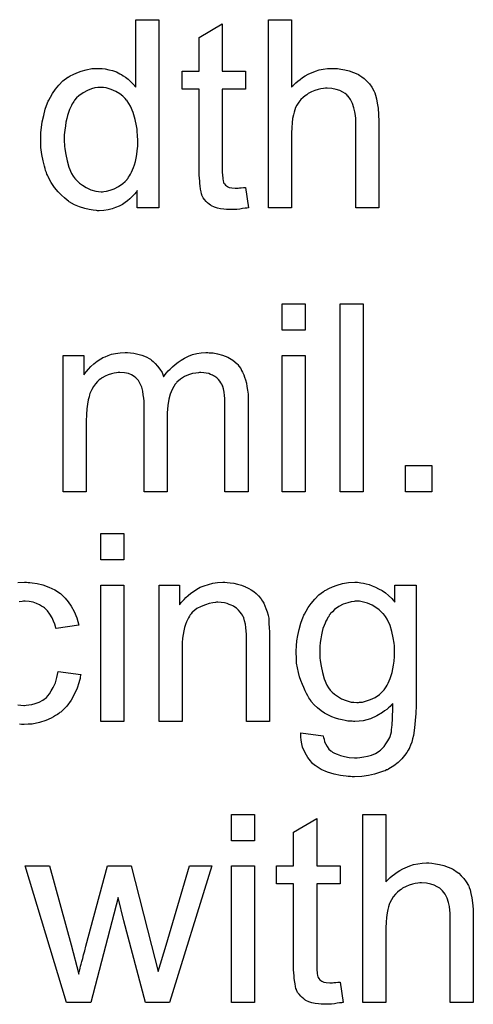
# Model space of a CAD drawing. Extents: x -1.6 to 9, y -2.8 to 5.2.
# Tile 95 of 197: x 6.599 to 6.792, y 0.357 to 0.776. Entities that reach past the tile are written whole.
import ezdxf

# ---------------------------------------------------------------- set-up
doc = ezdxf.new("R2010")
doc.units = 0
doc.layers.add('dfn6-15-57-c_document', color=1, linetype='CONTINUOUS')

msp = doc.modelspace()

# ---------------------------------------------------------------- linework, layer by layer
at = {"layer": 'dfn6-15-57-c_document', "color": 1}
for points in [[(6.658237, 0.695989), (6.649097, 0.695989), (6.649097, 0.703278), (6.648981, 0.703163), (6.648865, 0.702931), (6.648518, 0.702468), (6.648056, 0.70189), (6.647477, 0.701311), (6.646783, 0.700617), (6.645973, 0.699807), (6.644932, 0.698997), (6.64389, 0.698187), (6.642733, 0.697378), (6.641345, 0.696683), (6.639841, 0.696105), (6.638337, 0.695526), (6.636601, 0.695063), (6.63475, 0.694832), (6.632783, 0.694716), (6.632089, 0.694716), (6.631626, 0.694832), (6.630238, 0.694948), (6.628618, 0.695179), (6.626651, 0.695642), (6.624453, 0.696336), (6.622254, 0.697262), (6.620056, 0.698534), (6.61994, 0.698534), (6.619825, 0.698766), (6.619131, 0.699229), (6.618089, 0.700154), (6.616816, 0.701311), (6.615312, 0.702815), (6.613808, 0.704667), (6.612304, 0.706749), (6.611032, 0.709179), (6.611032, 0.709294), (6.610916, 0.709526), (6.6108, 0.709873), (6.610569, 0.710336), (6.610337, 0.71103), (6.60999, 0.71184), (6.609759, 0.71265), (6.609527, 0.713691), (6.608949, 0.716005), (6.60837, 0.718666), (6.608023, 0.721674), (6.607908, 0.724914), (6.607908, 0.72503), (6.607908, 0.725261), (6.607908, 0.725724), (6.607908, 0.726418), (6.608023, 0.727112), (6.608023, 0.728038), (6.608255, 0.73012), (6.608602, 0.73255), (6.60918, 0.735211), (6.609874, 0.737988), (6.6108, 0.740649), (6.6108, 0.740765), (6.610916, 0.740996), (6.611147, 0.741343), (6.611379, 0.741806), (6.612073, 0.743079), (6.612998, 0.744699), (6.614155, 0.746434), (6.615659, 0.74817), (6.617395, 0.750021), (6.619478, 0.751525), (6.619593, 0.751525), (6.619709, 0.751641), (6.620056, 0.751872), (6.620519, 0.752104), (6.621676, 0.752682), (6.623296, 0.753492), (6.625147, 0.754186), (6.627345, 0.754765), (6.629775, 0.755227), (6.63232, 0.755343), (6.633246, 0.755343), (6.634172, 0.755227), (6.635444, 0.755112), (6.636948, 0.754765), (6.638568, 0.754418), (6.640188, 0.753839), (6.641692, 0.753029), (6.641923, 0.752913), (6.642386, 0.752682), (6.64308, 0.752104), (6.644006, 0.751525), (6.645163, 0.750715), (6.646204, 0.749674), (6.647361, 0.748633), (6.648403, 0.74736), (6.648403, 0.776053), (6.658237, 0.776053), (6.658237, 0.695989)], [(6.714814, 0.74736), (6.71493, 0.747476), (6.715162, 0.747707), (6.715509, 0.748054), (6.716087, 0.748633), (6.716666, 0.749211), (6.717475, 0.749905), (6.718517, 0.7506), (6.719558, 0.751409), (6.720715, 0.752104), (6.721988, 0.752798), (6.724996, 0.754071), (6.726616, 0.754649), (6.728351, 0.754996), (6.730203, 0.755227), (6.732054, 0.755343), (6.733095, 0.755343), (6.734368, 0.755227), (6.735872, 0.754996), (6.737607, 0.754765), (6.739458, 0.754302), (6.74131, 0.753608), (6.743161, 0.752798), (6.743392, 0.752682), (6.743971, 0.752335), (6.744781, 0.751756), (6.745822, 0.750947), (6.746863, 0.749905), (6.74802, 0.748748), (6.749062, 0.74736), (6.749987, 0.74574), (6.750103, 0.745509), (6.750334, 0.74493), (6.750681, 0.743889), (6.751029, 0.742385), (6.751376, 0.740534), (6.751723, 0.738335), (6.751954, 0.735674), (6.75207, 0.732666), (6.75207, 0.695989), (6.742235, 0.695989), (6.742235, 0.732782), (6.742235, 0.732897), (6.742235, 0.733129), (6.742235, 0.733476), (6.742235, 0.733939), (6.74212, 0.735211), (6.741888, 0.736831), (6.741425, 0.738567), (6.740847, 0.740302), (6.740037, 0.742038), (6.738996, 0.743426), (6.73888, 0.743542), (6.738417, 0.744005), (6.737723, 0.744583), (6.736682, 0.745162), (6.735409, 0.745856), (6.733905, 0.746319), (6.732054, 0.746781), (6.729971, 0.746897), (6.729277, 0.746897), (6.728467, 0.746781), (6.72731, 0.746666), (6.726153, 0.746319), (6.724765, 0.745971), (6.723376, 0.745393), (6.721872, 0.744583), (6.721756, 0.744467), (6.721294, 0.74412), (6.720599, 0.743658), (6.719789, 0.742963), (6.718864, 0.742038), (6.717938, 0.740996), (6.717128, 0.739724), (6.716434, 0.738335), (6.716319, 0.738104), (6.716203, 0.737641), (6.715971, 0.736716), (6.715624, 0.735558), (6.715277, 0.734054), (6.715046, 0.732203), (6.71493, 0.730121), (6.714814, 0.727691), (6.714814, 0.695989), (6.70498, 0.695989), (6.70498, 0.776053), (6.714814, 0.776053), (6.714814, 0.74736)], [(6.685311, 0.754071), (6.695261, 0.754071), (6.695261, 0.746434), (6.685311, 0.746434), (6.685311, 0.712303), (6.685311, 0.712071), (6.685311, 0.711609), (6.685311, 0.710914), (6.685427, 0.710105), (6.685542, 0.708253), (6.685658, 0.707443), (6.685774, 0.706865), (6.685889, 0.706634), (6.686236, 0.706171), (6.686699, 0.705592), (6.687509, 0.705014), (6.687741, 0.704898), (6.688319, 0.704667), (6.68936, 0.704435), (6.690864, 0.704319), (6.692021, 0.704319), (6.6926, 0.704435), (6.69341, 0.704435), (6.694336, 0.704551), (6.695261, 0.704667), (6.696534, 0.695989), (6.696302, 0.695989), (6.69584, 0.695873), (6.69503, 0.695758), (6.693988, 0.695642), (6.692831, 0.695411), (6.691559, 0.695295), (6.689013, 0.695179), (6.688088, 0.695179), (6.687162, 0.695295), (6.686005, 0.695411), (6.684617, 0.695526), (6.683228, 0.695873), (6.681956, 0.696221), (6.680683, 0.696799), (6.680567, 0.696915), (6.68022, 0.697146), (6.679757, 0.697493), (6.679063, 0.698072), (6.678485, 0.69865), (6.67779, 0.69946), (6.677096, 0.70027), (6.676633, 0.701311), (6.676633, 0.701427), (6.676402, 0.70189), (6.676286, 0.7027), (6.676055, 0.703857), (6.675824, 0.705361), (6.675708, 0.706286), (6.675708, 0.707328), (6.675592, 0.7086), (6.675476, 0.709873), (6.675476, 0.711261), (6.675476, 0.712881), (6.675476, 0.746434), (6.668187, 0.746434), (6.668187, 0.754071), (6.675476, 0.754071), (6.675476, 0.768417), (6.685311, 0.774318), (6.685311, 0.754071)], [(6.633362, 0.747244), (6.632783, 0.747244), (6.63232, 0.747129), (6.631048, 0.747013), (6.629543, 0.74655), (6.627808, 0.745971), (6.625957, 0.74493), (6.624106, 0.743658), (6.62318, 0.742732), (6.62237, 0.741806), (6.62237, 0.741691), (6.622139, 0.741575), (6.622023, 0.741228), (6.621676, 0.740765), (6.621329, 0.740187), (6.620982, 0.739492), (6.620635, 0.738682), (6.620172, 0.737757), (6.619709, 0.7366), (6.619362, 0.735327), (6.619015, 0.733939), (6.618668, 0.732435), (6.618436, 0.730815), (6.618205, 0.728964), (6.617974, 0.726997), (6.617974, 0.724914), (6.617974, 0.724798), (6.617974, 0.724451), (6.617974, 0.723873), (6.618089, 0.723063), (6.618089, 0.722137), (6.618205, 0.721096), (6.618552, 0.718666), (6.619131, 0.716005), (6.61994, 0.713228), (6.621097, 0.710567), (6.621792, 0.70941), (6.622601, 0.708253), (6.622717, 0.708253), (6.622833, 0.708022), (6.623411, 0.707443), (6.624453, 0.706518), (6.625725, 0.705592), (6.627345, 0.704551), (6.629312, 0.703625), (6.631395, 0.703047), (6.632552, 0.702931), (6.633709, 0.702815), (6.634287, 0.702815), (6.63475, 0.702931), (6.636023, 0.703047), (6.637527, 0.70351), (6.639262, 0.704088), (6.641114, 0.705014), (6.642965, 0.706286), (6.64389, 0.707096), (6.6447, 0.708022), (6.6447, 0.708138), (6.644932, 0.708253), (6.645163, 0.7086), (6.645394, 0.709063), (6.645742, 0.709642), (6.646204, 0.71022), (6.646551, 0.711146), (6.647014, 0.712071), (6.647477, 0.713113), (6.647824, 0.71427), (6.648287, 0.715658), (6.648634, 0.717047), (6.648865, 0.718666), (6.649097, 0.720286), (6.649328, 0.722137), (6.649328, 0.724104), (6.649328, 0.72422), (6.649328, 0.724683), (6.649328, 0.725261), (6.649212, 0.726071), (6.649212, 0.726997), (6.649097, 0.728154), (6.648981, 0.729426), (6.64875, 0.730815), (6.648171, 0.733592), (6.647361, 0.736484), (6.646204, 0.739261), (6.64551, 0.740418), (6.6447, 0.741575), (6.6447, 0.741691), (6.644469, 0.741806), (6.64389, 0.7425), (6.642849, 0.743426), (6.641576, 0.744467), (6.639957, 0.745509), (6.63799, 0.746319), (6.635791, 0.747013), (6.634634, 0.747129), (6.633362, 0.747244)], [(6.720715, 0.643878), (6.710881, 0.643878), (6.710881, 0.655101), (6.720715, 0.655101), (6.720715, 0.643878)], [(6.745359, 0.575036), (6.735525, 0.575036), (6.735525, 0.655101), (6.745359, 0.655101), (6.745359, 0.575036)], [(6.679757, 0.634275), (6.680567, 0.634275), (6.681377, 0.634159), (6.683344, 0.633812), (6.685427, 0.633233), (6.687625, 0.632308), (6.689823, 0.631151), (6.691674, 0.629531), (6.691906, 0.6293), (6.692369, 0.628605), (6.693178, 0.627564), (6.693526, 0.626754), (6.693988, 0.625944), (6.694451, 0.624903), (6.694798, 0.623862), (6.695261, 0.622705), (6.695608, 0.621316), (6.69584, 0.619928), (6.696071, 0.618308), (6.696302, 0.616688), (6.696302, 0.614837), (6.696302, 0.575036), (6.686468, 0.575036), (6.686468, 0.611482), (6.686468, 0.611597), (6.686468, 0.611713), (6.686468, 0.612407), (6.686468, 0.613449), (6.686352, 0.614721), (6.686236, 0.61611), (6.686121, 0.617498), (6.685889, 0.618887), (6.685542, 0.619928), (6.685542, 0.620044), (6.685311, 0.620391), (6.685079, 0.620854), (6.684732, 0.621432), (6.68427, 0.622126), (6.683691, 0.62282), (6.682997, 0.623515), (6.682071, 0.624209), (6.681956, 0.624324), (6.681609, 0.62444), (6.681146, 0.624672), (6.680336, 0.625019), (6.679526, 0.625366), (6.678485, 0.625597), (6.677443, 0.625713), (6.676171, 0.625829), (6.675592, 0.625829), (6.675129, 0.625713), (6.673972, 0.625597), (6.672584, 0.625366), (6.670964, 0.624787), (6.669229, 0.624093), (6.667493, 0.623052), (6.665873, 0.621663), (6.665758, 0.621432), (6.665295, 0.620854), (6.664601, 0.619928), (6.663906, 0.618539), (6.663096, 0.616688), (6.662518, 0.61449), (6.662055, 0.611829), (6.661824, 0.608705), (6.661824, 0.575036), (6.651989, 0.575036), (6.651989, 0.612639), (6.651989, 0.612755), (6.651989, 0.612986), (6.651989, 0.613217), (6.651989, 0.61368), (6.651874, 0.614953), (6.651642, 0.616341), (6.651411, 0.617961), (6.650948, 0.619581), (6.650369, 0.621085), (6.64956, 0.622473), (6.649444, 0.622589), (6.649097, 0.623052), (6.648518, 0.623515), (6.647708, 0.624209), (6.646667, 0.624787), (6.645279, 0.625366), (6.643659, 0.625713), (6.641692, 0.625829), (6.640998, 0.625829), (6.640188, 0.625713), (6.639262, 0.625597), (6.638105, 0.62525), (6.636717, 0.624903), (6.635444, 0.624324), (6.634056, 0.62363), (6.63394, 0.623515), (6.633477, 0.623168), (6.632899, 0.622705), (6.632089, 0.62201), (6.631279, 0.621085), (6.630469, 0.619928), (6.629659, 0.618655), (6.628965, 0.617151), (6.628849, 0.61692), (6.628734, 0.616341), (6.628502, 0.615416), (6.628155, 0.614143), (6.627808, 0.612407), (6.627577, 0.610325), (6.627461, 0.607895), (6.627345, 0.605118), (6.627345, 0.575036), (6.617511, 0.575036), (6.617511, 0.633118), (6.626304, 0.633118), (6.626304, 0.624787), (6.62642, 0.625019), (6.626767, 0.625481), (6.627461, 0.626291), (6.628271, 0.627217), (6.629312, 0.628374), (6.630585, 0.629531), (6.631973, 0.630688), (6.633593, 0.631729), (6.633824, 0.631845), (6.634403, 0.632192), (6.635328, 0.632539), (6.636601, 0.633118), (6.638105, 0.633581), (6.639841, 0.633928), (6.641808, 0.634275), (6.64389, 0.63439), (6.644932, 0.63439), (6.646204, 0.634275), (6.647593, 0.634043), (6.649328, 0.633696), (6.651064, 0.633233), (6.652799, 0.632539), (6.654419, 0.631614), (6.65465, 0.631498), (6.655113, 0.631151), (6.655807, 0.630572), (6.656733, 0.629647), (6.657659, 0.628605), (6.6587, 0.627333), (6.659626, 0.625829), (6.66032, 0.624093), (6.660435, 0.624209), (6.660667, 0.624556), (6.661014, 0.625019), (6.661592, 0.625713), (6.662287, 0.626523), (6.663096, 0.627333), (6.664022, 0.628258), (6.665179, 0.6293), (6.666452, 0.630225), (6.667725, 0.631151), (6.669229, 0.631961), (6.670848, 0.632771), (6.672584, 0.633465), (6.674435, 0.633928), (6.676286, 0.634275), (6.678369, 0.63439), (6.679179, 0.63439), (6.679757, 0.634275)], [(6.720715, 0.575036), (6.710881, 0.575036), (6.710881, 0.633118), (6.720715, 0.633118), (6.720715, 0.575036)], [(6.774631, 0.575036), (6.763408, 0.575036), (6.763408, 0.586259), (6.774631, 0.586259), (6.774631, 0.575036)], [(6.643312, 0.546065), (6.633477, 0.546065), (6.633477, 0.557288), (6.643312, 0.557288), (6.643312, 0.546065)], [(6.598189, 0.536462), (6.600966, 0.536577), (6.601891, 0.536577), (6.602585, 0.536462)], [(6.602585, 0.536462), (6.60328, 0.536462), (6.604205, 0.536346), (6.606404, 0.535999), (6.608833, 0.53542), (6.611379, 0.534495), (6.613924, 0.533338), (6.616354, 0.531718), (6.616469, 0.531718), (6.616585, 0.531487), (6.617279, 0.530793), (6.618321, 0.529751), (6.619593, 0.528247), (6.620866, 0.526396), (6.622139, 0.524082), (6.623296, 0.521421), (6.624106, 0.518297), (6.614502, 0.516793), (6.614502, 0.516909), (6.614387, 0.517024), (6.614271, 0.517718), (6.613924, 0.51876), (6.613346, 0.520033), (6.612767, 0.521421), (6.611841, 0.522925), (6.6108, 0.524313), (6.609643, 0.52547), (6.609527, 0.525586), (6.609065, 0.525933), (6.608255, 0.526396), (6.607329, 0.526974), (6.606056, 0.527553), (6.604668, 0.528016), (6.603048, 0.528363), (6.601313, 0.528479), (6.600618, 0.528479), (6.60004, 0.528363), (6.598767, 0.528247)], [(6.643312, 0.477224), (6.633477, 0.477224), (6.633477, 0.535305), (6.643312, 0.535305), (6.643312, 0.477224)], [(6.687394, 0.536462), (6.688666, 0.536346), (6.69017, 0.536115), (6.69179, 0.535768), (6.693526, 0.535305), (6.695145, 0.534611), (6.695377, 0.534495), (6.69584, 0.534264), (6.69665, 0.533917), (6.697575, 0.533338), (6.698732, 0.532644), (6.699773, 0.531718), (6.700815, 0.530793), (6.70174, 0.529636), (6.701856, 0.52952), (6.702087, 0.529057), (6.702435, 0.528479), (6.703013, 0.527669), (6.703476, 0.526512), (6.703939, 0.525355), (6.704517, 0.523966), (6.704864, 0.522462), (6.704864, 0.522346), (6.70498, 0.521884), (6.705096, 0.521189), (6.705211, 0.520264), (6.705211, 0.518875), (6.705327, 0.517256), (6.705443, 0.515289), (6.705443, 0.512859), (6.705443, 0.477224), (6.695608, 0.477224), (6.695608, 0.512396), (6.695608, 0.512512), (6.695608, 0.512628), (6.695608, 0.513438), (6.695608, 0.514479), (6.695493, 0.515752), (6.695377, 0.517256), (6.695145, 0.51876), (6.694798, 0.520148), (6.694451, 0.521421), (6.694451, 0.521537), (6.69422, 0.521884), (6.693873, 0.522462), (6.693526, 0.523156), (6.692947, 0.523851), (6.692253, 0.52466), (6.691327, 0.52547), (6.690286, 0.526165), (6.69017, 0.52628), (6.689823, 0.526512), (6.689129, 0.526743), (6.688319, 0.52709), (6.687394, 0.527437), (6.686236, 0.527784), (6.684848, 0.5279), (6.68346, 0.528016), (6.682881, 0.528016), (6.682418, 0.5279), (6.681261, 0.527784), (6.679757, 0.527553), (6.678137, 0.526975), (6.676286, 0.52628), (6.674435, 0.525355), (6.6727, 0.523966), (6.672468, 0.523735), (6.672005, 0.523156), (6.671658, 0.522694), (6.671311, 0.522115), (6.670848, 0.521421), (6.670501, 0.520611), (6.670038, 0.519685), (6.669576, 0.518528), (6.669229, 0.517256), (6.668882, 0.515867), (6.66865, 0.514363), (6.668419, 0.512743), (6.668187, 0.510776), (6.668187, 0.50881), (6.668187, 0.477224), (6.658353, 0.477224), (6.658353, 0.535305), (6.667146, 0.535305), (6.667146, 0.526975), (6.667262, 0.52709), (6.667493, 0.527437), (6.66784, 0.5279), (6.668303, 0.528479), (6.668997, 0.529173), (6.669807, 0.529983), (6.670733, 0.530908), (6.67189, 0.531834), (6.673047, 0.532644), (6.674435, 0.533569), (6.675939, 0.534379), (6.677559, 0.535073), (6.67941, 0.535652), (6.681261, 0.536115), (6.683344, 0.536462), (6.685542, 0.536578), (6.686468, 0.536578), (6.687394, 0.536462)], [(6.743624, 0.536462), (6.744434, 0.536346), (6.745475, 0.536115), (6.746632, 0.535883), (6.747905, 0.535536), (6.749177, 0.535073), (6.750566, 0.534495), (6.751954, 0.533801), (6.753458, 0.532991), (6.754847, 0.532065), (6.756235, 0.530908), (6.757623, 0.529636), (6.758896, 0.528131), (6.758896, 0.535305), (6.767921, 0.535305), (6.767921, 0.485091), (6.767921, 0.484975), (6.767921, 0.484513), (6.767921, 0.483818), (6.767921, 0.482893), (6.767805, 0.481851), (6.767805, 0.480579), (6.767689, 0.47919), (6.767574, 0.477686), (6.767226, 0.474562), (6.766764, 0.471323), (6.766417, 0.469819), (6.766069, 0.46843), (6.765607, 0.467158), (6.765144, 0.466001), (6.765144, 0.465885), (6.765028, 0.465769), (6.764565, 0.465075), (6.763987, 0.464034), (6.763061, 0.462761), (6.761789, 0.461373), (6.760284, 0.459868), (6.758433, 0.458364), (6.756351, 0.457092), (6.756235, 0.457092), (6.756119, 0.456976), (6.755772, 0.456745), (6.755309, 0.456629), (6.754731, 0.456282), (6.754037, 0.45605), (6.752301, 0.455472), (6.750219, 0.454778), (6.747673, 0.454315), (6.744781, 0.453852), (6.741657, 0.453736), (6.740615, 0.453736), (6.739921, 0.453852), (6.738996, 0.453852), (6.73807, 0.453968), (6.736913, 0.454084), (6.73564, 0.454315), (6.732979, 0.454893), (6.730203, 0.455703), (6.727426, 0.45686), (6.72488, 0.45848), (6.724765, 0.458596), (6.724649, 0.458712), (6.723839, 0.459406), (6.722913, 0.460447), (6.721756, 0.461951), (6.720599, 0.463918), (6.719558, 0.466348), (6.719211, 0.467736), (6.71898, 0.46924), (6.718748, 0.470744), (6.718748, 0.47248), (6.728351, 0.471207), (6.728351, 0.470976), (6.728467, 0.470513), (6.728698, 0.469703), (6.72893, 0.468662), (6.729393, 0.46762), (6.729971, 0.466579), (6.730665, 0.465538), (6.731591, 0.464728), (6.731822, 0.464612), (6.732285, 0.464265), (6.733095, 0.463802), (6.734252, 0.463339), (6.73564, 0.462761), (6.737376, 0.462298), (6.739458, 0.461951), (6.741657, 0.461835), (6.742814, 0.461835), (6.743971, 0.461951), (6.745591, 0.462183), (6.74721, 0.46253), (6.748946, 0.462992), (6.750681, 0.463687), (6.752185, 0.464612), (6.752301, 0.464728), (6.752764, 0.465075), (6.753458, 0.465769), (6.754268, 0.466579), (6.755078, 0.467736), (6.755888, 0.469009), (6.756698, 0.470513), (6.757276, 0.472248), (6.757276, 0.472364), (6.757392, 0.472827), (6.757508, 0.473752), (6.757623, 0.474909), (6.757739, 0.475719), (6.757739, 0.476645), (6.757855, 0.477686), (6.757855, 0.478843), (6.757855, 0.480116), (6.757971, 0.48162), (6.757971, 0.483124), (6.757971, 0.48486), (6.757855, 0.484744), (6.757623, 0.484513), (6.757276, 0.484166), (6.756814, 0.483703), (6.756235, 0.483124), (6.755425, 0.48243), (6.754499, 0.481736), (6.753574, 0.481042), (6.751144, 0.479653), (6.748483, 0.47838), (6.746979, 0.477918), (6.745359, 0.477571), (6.743624, 0.477339), (6.741888, 0.477224), (6.74131, 0.477224), (6.740731, 0.477339), (6.739921, 0.477339), (6.73888, 0.477455), (6.737723, 0.477686), (6.73645, 0.477918), (6.735062, 0.478265), (6.733558, 0.478728), (6.732054, 0.479306), (6.73055, 0.48), (6.72893, 0.48081), (6.727426, 0.481851), (6.725922, 0.483009), (6.724533, 0.484281), (6.723261, 0.485785), (6.723145, 0.485901), (6.723029, 0.486132), (6.722682, 0.486711), (6.722219, 0.487289), (6.721756, 0.488215), (6.721178, 0.489141), (6.720599, 0.490298), (6.720021, 0.491686), (6.719442, 0.493074), (6.718864, 0.494694), (6.718285, 0.496314), (6.717823, 0.498165), (6.717013, 0.502099), (6.716897, 0.504297), (6.716781, 0.506496), (6.716781, 0.506611), (6.716781, 0.506843), (6.716781, 0.507305), (6.716781, 0.507884), (6.716897, 0.508694), (6.716897, 0.509504), (6.717128, 0.511586), (6.717475, 0.5139), (6.718054, 0.516446), (6.718748, 0.519107), (6.719789, 0.521768), (6.719789, 0.521884), (6.719905, 0.522115), (6.720137, 0.522462), (6.720368, 0.522925), (6.721062, 0.524198), (6.721988, 0.525817), (6.723261, 0.527553), (6.724765, 0.529288), (6.7265, 0.53114), (6.728467, 0.532644), (6.728583, 0.532644), (6.728698, 0.53276), (6.729046, 0.532991), (6.729508, 0.533222), (6.730665, 0.533917), (6.732285, 0.534611), (6.734252, 0.535305), (6.736566, 0.535999), (6.739111, 0.536462), (6.741888, 0.536578), (6.74293, 0.536578), (6.743624, 0.536462)], [(6.743855, 0.528479), (6.742004, 0.528479), (6.741541, 0.528363), (6.740268, 0.528247), (6.738764, 0.527784), (6.736913, 0.527206), (6.735062, 0.526165), (6.733211, 0.524892), (6.732285, 0.523966), (6.731359, 0.523041), (6.731359, 0.522925), (6.731128, 0.522809), (6.730897, 0.522462), (6.730665, 0.521999), (6.730318, 0.521537), (6.729971, 0.520842), (6.729508, 0.520033), (6.729161, 0.519107), (6.728698, 0.518066), (6.728236, 0.516793), (6.727889, 0.51552), (6.727541, 0.514132), (6.72731, 0.512512), (6.727079, 0.510892), (6.726847, 0.509157), (6.726847, 0.50719), (6.726847, 0.507074), (6.726847, 0.506727), (6.726847, 0.506149), (6.726963, 0.505339), (6.726963, 0.504413), (6.727079, 0.503256), (6.727426, 0.500826), (6.728004, 0.49805), (6.728698, 0.495388), (6.729855, 0.492727), (6.73055, 0.49157), (6.731359, 0.490529), (6.731591, 0.490298), (6.732169, 0.489719), (6.733095, 0.488909), (6.734483, 0.487984), (6.736103, 0.486942), (6.73807, 0.486132), (6.740268, 0.485554), (6.741425, 0.485438), (6.742698, 0.485322), (6.743392, 0.485322), (6.743855, 0.485438), (6.745128, 0.485554), (6.746748, 0.486017), (6.748483, 0.486595), (6.75045, 0.487521), (6.752301, 0.488793), (6.753227, 0.489603), (6.754152, 0.490529), (6.754152, 0.490645), (6.754384, 0.49076), (6.754615, 0.491108), (6.754847, 0.49157), (6.755194, 0.492033), (6.755657, 0.492727), (6.756004, 0.493537), (6.756466, 0.494579), (6.756929, 0.49562), (6.757276, 0.496777), (6.757739, 0.498165), (6.758086, 0.499669), (6.758318, 0.501173), (6.758549, 0.502909), (6.75878, 0.504876), (6.75878, 0.506843), (6.75878, 0.506958), (6.75878, 0.507305), (6.75878, 0.507884), (6.758665, 0.508578), (6.758665, 0.509504), (6.758549, 0.510545), (6.758202, 0.512859), (6.757623, 0.51552), (6.756814, 0.518181), (6.755657, 0.520842), (6.754847, 0.521999), (6.754037, 0.523041), (6.754037, 0.523156), (6.753805, 0.523272), (6.753227, 0.523851), (6.752185, 0.524776), (6.750797, 0.525817), (6.749177, 0.526743), (6.74721, 0.527669), (6.745012, 0.528247), (6.743855, 0.528479)], [(6.598189, 0.484281), (6.599462, 0.484165), (6.600734, 0.48405), (6.600966, 0.48405), (6.60166, 0.484165), (6.602817, 0.484281), (6.60409, 0.484512), (6.605594, 0.48486), (6.607213, 0.485554), (6.608833, 0.486364), (6.610337, 0.487521), (6.610569, 0.487636), (6.610916, 0.488215), (6.61161, 0.489025), (6.61242, 0.490298), (6.61323, 0.491802), (6.614155, 0.493653), (6.61485, 0.495967), (6.615312, 0.498512), (6.625031, 0.49724), (6.625031, 0.497124), (6.624916, 0.496777), (6.6248, 0.496314), (6.624684, 0.49562), (6.624453, 0.494694), (6.624221, 0.493769), (6.623411, 0.491455), (6.62237, 0.489025), (6.620866, 0.486364), (6.619015, 0.483818), (6.617974, 0.482661), (6.616816, 0.481504), (6.616701, 0.481389), (6.616469, 0.481273), (6.616122, 0.481042), (6.615659, 0.480695), (6.615081, 0.480232), (6.614271, 0.479769), (6.613346, 0.479306), (6.61242, 0.478728), (6.610106, 0.477686), (6.607329, 0.476876), (6.604321, 0.476182), (6.602585, 0.476066), (6.60085, 0.475951), (6.599693, 0.475951), (6.598883, 0.476066)], [(6.699079, 0.426501), (6.689245, 0.426501), (6.689245, 0.437724), (6.699079, 0.437724), (6.699079, 0.426501)], [(6.725574, 0.41574), (6.735525, 0.41574), (6.735525, 0.408104), (6.725574, 0.408104), (6.725574, 0.373973), (6.725574, 0.373741), (6.725574, 0.373279), (6.725574, 0.372584), (6.72569, 0.371774), (6.725806, 0.369923), (6.725922, 0.369113), (6.726037, 0.368535), (6.726153, 0.368303), (6.7265, 0.367841), (6.726963, 0.367262), (6.727773, 0.366684), (6.728004, 0.366568), (6.728583, 0.366337), (6.729624, 0.366105), (6.731128, 0.36599), (6.732285, 0.36599), (6.732864, 0.366105), (6.733673, 0.366105), (6.734599, 0.366221), (6.735525, 0.366337), (6.736797, 0.357659), (6.736566, 0.357659), (6.736103, 0.357543), (6.735293, 0.357428), (6.734252, 0.357312), (6.733095, 0.357081), (6.731822, 0.356965), (6.729277, 0.356849), (6.728351, 0.356849), (6.727426, 0.356965), (6.726269, 0.357081), (6.72488, 0.357196), (6.723492, 0.357543), (6.722219, 0.35789), (6.720947, 0.358469), (6.720831, 0.358585), (6.720484, 0.358816), (6.720021, 0.359163), (6.719327, 0.359742), (6.718748, 0.36032), (6.718054, 0.36113), (6.71736, 0.36194), (6.716897, 0.362981), (6.716897, 0.363097), (6.716666, 0.36356), (6.71655, 0.36437), (6.716319, 0.365527), (6.716087, 0.367031), (6.715971, 0.367956), (6.715971, 0.368998), (6.715856, 0.37027), (6.71574, 0.371543), (6.71574, 0.372932), (6.71574, 0.374551), (6.71574, 0.408104), (6.708451, 0.408104), (6.708451, 0.41574), (6.71574, 0.41574), (6.71574, 0.430087), (6.725574, 0.435988), (6.725574, 0.41574)], [(6.755078, 0.40903), (6.755194, 0.409146), (6.755425, 0.409377), (6.755772, 0.409724), (6.756351, 0.410303), (6.756929, 0.410881), (6.757739, 0.411575), (6.75878, 0.412269), (6.759822, 0.413079), (6.760979, 0.413774), (6.762251, 0.414468), (6.76526, 0.41574), (6.766879, 0.416319), (6.768615, 0.416666), (6.770466, 0.416897), (6.772317, 0.417013), (6.773359, 0.417013), (6.774631, 0.416897), (6.776135, 0.416666), (6.777871, 0.416435), (6.779722, 0.415972), (6.781573, 0.415278), (6.783425, 0.414468), (6.783656, 0.414352), (6.784234, 0.414005), (6.785044, 0.413426), (6.786086, 0.412617), (6.787127, 0.411575), (6.788284, 0.410418), (6.789325, 0.40903), (6.790251, 0.40741), (6.790367, 0.407179), (6.790598, 0.4066), (6.790945, 0.405559), (6.791292, 0.404055), (6.791639, 0.402204), (6.791986, 0.400005), (6.792218, 0.397344), (6.792333, 0.394336), (6.792333, 0.357659), (6.782499, 0.357659), (6.782499, 0.394452), (6.782499, 0.394567), (6.782499, 0.394799), (6.782499, 0.395146), (6.782499, 0.395609), (6.782383, 0.396881), (6.782152, 0.398501), (6.781689, 0.400237), (6.78111, 0.401972), (6.780301, 0.403708), (6.779259, 0.405096), (6.779144, 0.405212), (6.778681, 0.405675), (6.777987, 0.406253), (6.776945, 0.406832), (6.775673, 0.407526), (6.774168, 0.407989), (6.772317, 0.408451), (6.770235, 0.408567), (6.769541, 0.408567), (6.768731, 0.408451), (6.767574, 0.408336), (6.766417, 0.407989), (6.765028, 0.407642), (6.76364, 0.407063), (6.762136, 0.406253), (6.76202, 0.406137), (6.761557, 0.40579), (6.760863, 0.405327), (6.760053, 0.404633), (6.759127, 0.403708), (6.758202, 0.402666), (6.757392, 0.401394), (6.756698, 0.400005), (6.756582, 0.399774), (6.756466, 0.399311), (6.756235, 0.398385), (6.755888, 0.397228), (6.755541, 0.395724), (6.755309, 0.393873), (6.755194, 0.391791), (6.755078, 0.389361), (6.755078, 0.357659), (6.745243, 0.357659), (6.745243, 0.437724), (6.755078, 0.437724), (6.755078, 0.40903)], [(6.662749, 0.357659), (6.652568, 0.357659), (6.643312, 0.392369), (6.640998, 0.402319), (6.629312, 0.357659), (6.618899, 0.357659), (6.601313, 0.41574), (6.61161, 0.41574), (6.620866, 0.382188), (6.624106, 0.369692), (6.624106, 0.369808), (6.624221, 0.370039), (6.624337, 0.370618), (6.624453, 0.370965), (6.624568, 0.371543), (6.624684, 0.372237), (6.624916, 0.373047), (6.625147, 0.373973), (6.625494, 0.37513), (6.625841, 0.376402), (6.626188, 0.377907), (6.626651, 0.379642), (6.627114, 0.381609), (6.63637, 0.41574), (6.646436, 0.41574), (6.655113, 0.381956), (6.658006, 0.370849), (6.661361, 0.382072), (6.671311, 0.41574), (6.680914, 0.41574), (6.662749, 0.357659)], [(6.699079, 0.357659), (6.689245, 0.357659), (6.689245, 0.41574), (6.699079, 0.41574), (6.699079, 0.357659)]]:
    msp.add_lwpolyline(points, dxfattribs=at)

doc.saveas('drawing.dxf')
